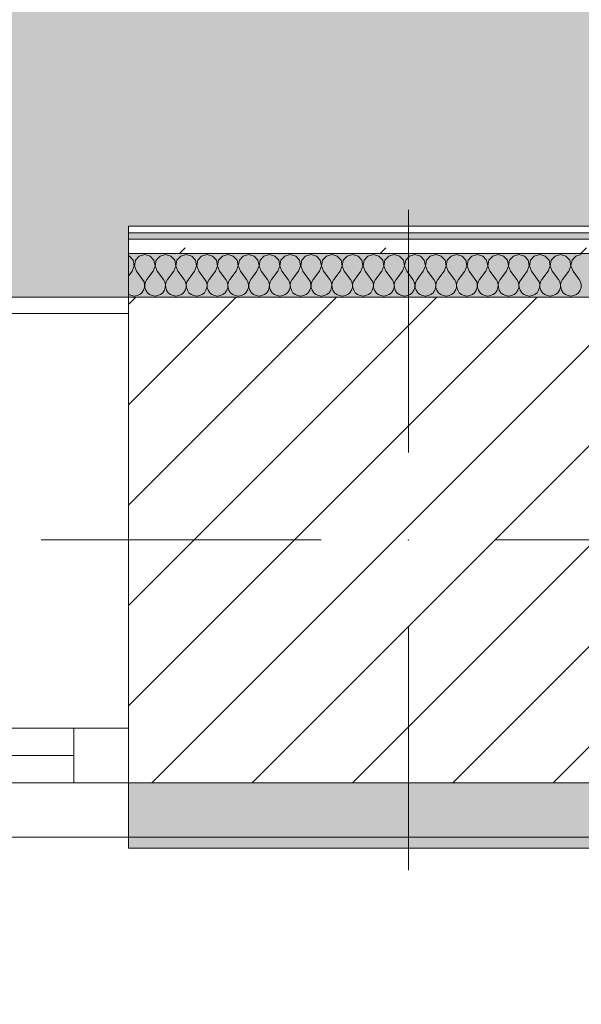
# Model space of a CAD drawing. Header units: millimetres. Extents: x -30280 to 19093, y -19247 to 4746.
# Tile 56 of 198: x -19134 to -18619, y -1842 to -940. Entities that reach past the tile are written whole.
import ezdxf

# ---------------------------------------------------------------- set-up
doc = ezdxf.new("R2010")
doc.units = ezdxf.units.MM
doc.header["$MEASUREMENT"] = 0
doc.linetypes.add('Wipeout_Contour', pattern=[1000, 0, -1000])
for name, color, linetype in [('10_ESTR_Pilars', 7, 'Continuous'), ('12_FAÇ_Façana', 7, 'Continuous'), ('Nuevo_08_E_Envans secs', 7, 'Continuous'), ('Nuevo_14_PAV_Soft Light Grey 0554', 7, 'Continuous'), ('Ventanas Archicad', 7, 'Continuous')]:
    doc.layers.add(name, color=color, linetype=linetype)
for name, color, linetype, lineweight in [('10_ESTR_Pilars_Pluma_Nº__20', 1, 'Continuous', 5), ('10_ESTR_Pilars_Pluma_Nº__28', 7, 'Continuous', 20), ('10_ESTR_Pilars_Pluma_Nº__42', 8, 'Continuous', 25), ('12_FAÇ_Façana_Pluma_Nº__1', 7, 'Continuous', 5), ('12_FAÇ_Façana_Pluma_Nº__2', 8, 'Continuous', 5), ('12_FAÇ_Façana_Pluma_Nº__7', 7, 'Continuous', 5), ('Nuevo_08_E_Envans secs_Pluma_Nº__1', 7, 'Continuous', 5), ('Ventanas Archicad_Pluma_Nº__1', 7, 'Continuous', 5), ('Ventanas Archicad_Pluma_Nº__7', 7, 'Continuous', 5)]:
    doc.layers.add(name, color=color, linetype=linetype, lineweight=lineweight)
for name, color, linetype, lineweight, true_color in [('12_FAÇ_Façana_Pluma_Nº__102', 7, 'Continuous', 5, 0xcccccc), ('12_FAÇ_Façana_Pluma_Nº__174', 7, 'Continuous', 13, 0xe4ad2c), ('12_FAÇ_Façana_Pluma_Nº__176', 7, 'Continuous', 15, 0x93a0c6), ('Nuevo_08_E_Envans secs_Pluma_Nº__102', 7, 'Continuous', 5, 0xcccccc), ('Nuevo_08_E_Envans secs_Pluma_Nº__171', 171, 'Continuous', 13, 0xaaaaff), ('Nuevo_08_E_Envans secs_Pluma_Nº__177', 7, 'Continuous', 15, 0xf7e046), ('Nuevo_14_PAV_Soft Light Grey 0554_Pluma_Nº__245', 7, 'Continuous', 13, 0xe8e8e8)]:
    doc.layers.add(name, color=color, linetype=linetype, lineweight=lineweight, true_color=true_color)
pattern_1 = [(45, (0, 0), (-183.8478, 183.8478), [195, -65]), (45, (7e-14, 183.85), (-183.8478, 183.8478), [195, -65])]

# ---------------------------------------------------------------- blocks, each defined once
blk = doc.blocks.new('Forjado_1_1', base_point=(-28067.13, -1194.16))
at = {"layer": 'Nuevo_14_PAV_Soft Light Grey 0554_Pluma_Nº__245', "linetype": 'Continuous', "lineweight": 0, "true_color": 0xe8e8e8}
blk.add_hatch(color=254, dxfattribs=at).paths.add_polyline_path([(-28067.13, -1194.16), (-1631.11, -1193.63), (-1631.11, -6938.97), (-1556.11, -6938.97), (-1556.11, -7503.98), (-1616.26, -7503.98), (-1616.05, -11935.98), (-1564.89, -11935.98), (-1564.89, -12491.98), (-2024.11, -12491.98), (-2024.11, -12338.98), (-6997.39, -12338.98), (-6997.39, -12547.56), (-7503.39, -12547.56), (-7503.39, -12391.98), (-10667.85, -12391.98), (-10669.08, -13665), (-1552.89, -13674.56), (-1558.57, -16962.11), (375.41, -16966.17), (375.89, -16735.98), (1079.4, -16735.98), (1078.81, -17114.59), (2622.83, -17116.98), (2622.91, -17065.79), (5778.89, -17070.66), (5778.89, -16738.98), (6378.89, -16738.98), (6378.89, -12488.98), (5778.89, -12488.98), (5779.74, -11938.87), (5998.89, -11938.86), (5998.89, -7488.98), (5778.89, -7488.98), (5778.89, -6938.98), (5998.89, -6938.98), (5998.89, -1708.98), (5758.89, -1708.98), (5758.89, 1700.85), (-28050.85, 1700.85)])
at = {"layer": 'Nuevo_14_PAV_Soft Light Grey 0554_Pluma_Nº__245', "color": 254, "linetype": 'Continuous', "lineweight": 13, "true_color": 0xe8e8e8, "flags": 128}
blk.add_lwpolyline([(-1631.11, -1193.63), (-28067.13, -1194.16), (-28050.85, 1700.85), (5758.89, 1700.85)], dxfattribs=at)
blk = doc.blocks.new('Muro_13_1', base_point=(-19033.93, -1193.98))
at = {"layer": '12_FAÇ_Façana_Pluma_Nº__102', "linetype": 'Continuous', "lineweight": 0, "true_color": 0xe5e5e5}
for points in [[(-19033.93, -1688.98), (-18136.43, -1688.98), (-18136.43, -1598.98), (-18521.11, -1598.98), (-18521.11, -1638.98), (-19033.93, -1638.98)], [(-19033.93, -1698.98), (-18136.43, -1698.98), (-18136.43, -1688.98), (-19033.93, -1688.98)]]:
    blk.add_hatch(color=254, dxfattribs=at).paths.add_polyline_path(points)
at = {"layer": '12_FAÇ_Façana_Pluma_Nº__174', "linetype": 'Continuous', "lineweight": 13, "true_color": 0xe4ad2c}
h = blk.add_hatch(dxfattribs=at)
h.set_pattern_fill('SATE_Aislamiento_0001', color=42, style=0, pattern_type=2)
h.set_pattern_definition([(45, (0, 0), (-21.213203, 21.213203), []), (135, (0, 0), (21.213203, 21.213203), [])])
h.paths.add_polyline_path([(-18136.43, -1418.98), (-18521.11, -1418.98), (-18521.11, -1598.98), (-18136.43, -1598.98)])
at = {"layer": '12_FAÇ_Façana_Pluma_Nº__176', "linetype": 'Continuous', "lineweight": 0, "true_color": 0x495063}
blk.add_hatch(color=251, dxfattribs=at).paths.add_polyline_path([(-18521.11, -1193.98), (-18521.11, -1203.98), (-18136.43, -1203.98), (-18136.43, -1193.98)])
at = {"layer": '12_FAÇ_Façana_Pluma_Nº__2', "linetype": 'Continuous', "lineweight": 5}
h = blk.add_hatch(dxfattribs=at)
h.set_pattern_fill('Ceramic_0001', color=8, style=0, pattern_type=2)
h.set_pattern_definition([(45, (0, 0), (-21.213203, 21.213203), [])])
h.paths.add_polyline_path([(-18136.43, -1203.98), (-18521.11, -1203.98), (-18521.11, -1418.98), (-18136.43, -1418.98)])
at = {"layer": '12_FAÇ_Façana_Pluma_Nº__7', "color": 7, "linetype": 'Continuous', "lineweight": 5}
for p, q in [((-18136.43, -1203.98), (-18521.11, -1203.98)), ((-18521.11, -1418.98), (-18136.43, -1418.98)), ((-18521.11, -1598.98), (-18136.43, -1598.98)), ((-19033.93, -1688.98), (-18136.43, -1688.98))]:
    blk.add_line(p, q, dxfattribs=at)
at = {"layer": '12_FAÇ_Façana_Pluma_Nº__7', "color": 7, "linetype": 'Continuous', "lineweight": 5, "flags": 128}
for points in [[(-18136.43, -1193.98), (-18521.11, -1193.98)], [(-18136.43, -1423.98), (-18136.43, -1418.98)], [(-18136.43, -1598.98), (-18136.43, -1543.98)], [(-19033.93, -1638.98), (-19033.93, -1698.98)], [(-18136.43, -1698.98), (-18136.43, -1663.98)], [(-19033.93, -1698.98), (-18136.43, -1698.98)]]:
    blk.add_lwpolyline(points, dxfattribs=at)
blk = doc.blocks.new('Ventana Vertical Multi-Faja 27_5')
at = {"layer": 'Ventanas Archicad_Pluma_Nº__1', "color": 7, "linetype": 'Continuous', "lineweight": 5}
for p, q in [((-600, 50), (600, 50)), ((-600, 0), (-550, 0)), ((-550, 0), (-550, -50)), ((-550, 0), (550, 0)), ((-550, -25), (550, -25)), ((-550, -50), (-600, -50)), ((550, -50), (-550, -50)), ((-600, -200), (-600, -175)), ((-600, -430), (600, -430))]:
    blk.add_line(p, q, dxfattribs=at)
at = {"layer": 'Ventanas Archicad_Pluma_Nº__7', "color": 7, "linetype": 'Continuous', "lineweight": 5}
for p, q in [((-600, 50), (-600, 40)), ((-600, 40), (-600, 0)), ((-600, 40), (-600, 0)), ((-600, 0), (-600, -50)), ((-600, 0), (-600, -50)), ((-600, 0), (-600, -50)), ((-600, 0), (-600, -50)), ((-600, -50), (-600, -80)), ((-600, -50), (-600, -80)), ((-600, -80), (-600, -175)), ((-600, -80), (-600, -175)), ((-600, -200), (-600, -420)), ((-600, -420), (-600, -430))]:
    blk.add_line(p, q, dxfattribs=at)
blk = doc.blocks.new('Muro_16_1', base_point=(-20233.93, -1208.98))
at = {"layer": '12_FAÇ_Façana', "linetype": 'Continuous', "lineweight": 0, "true_color": 0x000000}
h = blk.add_hatch(dxfattribs=at)
h.set_pattern_fill('Yeso_0001', color=18, style=0, pattern_type=2)
h.set_pattern_definition([(0, (0, 0), (0, 75), [0, -75])])
h.paths.add_polyline_path([(-19033.93, -1438.98), (-19033.93, -1463.98), (-18913.93, -1463.98), (-18913.93, -1438.98)])
at = {"layer": '12_FAÇ_Façana_Pluma_Nº__102', "linetype": 'Continuous', "lineweight": 0, "true_color": 0xe5e5e5}
blk.add_hatch(color=254, dxfattribs=at).paths.add_polyline_path([(-18913.93, -1558.98), (-18913.93, -1463.98), (-19033.93, -1463.98), (-19033.93, -1678.98)])
at = {"layer": '12_FAÇ_Façana_Pluma_Nº__1', "color": 7, "linetype": 'Continuous', "lineweight": 5}
for p, q in [((-19033.93, -1438.98), (-19033.93, -1463.98)), ((-18913.93, -1438.98), (-19033.93, -1438.98)), ((-18913.93, -1463.98), (-18913.93, -1438.98)), ((-19033.93, -1463.98), (-18913.93, -1463.98))]:
    blk.add_line(p, q, dxfattribs=at)
at = {"layer": '12_FAÇ_Façana_Pluma_Nº__7', "color": 7, "linetype": 'Continuous', "lineweight": 5}
for p, q in [((-19033.93, -1218.98), (-19033.93, -1208.98)), ((-19033.93, -1438.98), (-19033.93, -1218.98)), ((-19033.93, -1558.98), (-19033.93, -1463.98)), ((-19033.93, -1558.98), (-19033.93, -1463.98)), ((-18913.93, -1558.98), (-18913.93, -1463.98)), ((-19033.93, -1588.98), (-19033.93, -1558.98)), ((-19033.93, -1588.98), (-19033.93, -1558.98)), ((-19033.93, -1638.98), (-19033.93, -1588.98)), ((-19033.93, -1638.98), (-19033.93, -1588.98)), ((-19033.93, -1678.98), (-19033.93, -1638.98)), ((-19033.93, -1678.98), (-19033.93, -1638.98)), ((-19033.93, -1688.98), (-19033.93, -1678.98))]:
    blk.add_line(p, q, dxfattribs=at)
at = {"layer": 'Ventanas Archicad', "color": 253, "linetype": 'Continuous', "lineweight": 5, "true_color": 0xa4a4a6, "zscale": 1000, "rotation": 180}
blk.add_blockref('Ventana Vertical Multi-Faja 27_5', (-19633.93, -1638.98), dxfattribs=at)
blk = doc.blocks.new('*X446')
at = {"layer": 'Nuevo_08_E_Envans secs_Pluma_Nº__102', "color": 254, "linetype": 'Continuous', "lineweight": 5, "true_color": 0xcccccc}
for p, q in [((-19033.09, -1156.35), (-19033.93, -1156.11)), ((-19029.58, -1160.19), (-19033.09, -1156.35)), ((-19028.61, -1165.31), (-19029.58, -1160.19)), ((-19027.57, -1160.19), (-19028.53, -1165.31)), ((-19024.05, -1156.35), (-19027.57, -1160.19)), ((-19019.05, -1154.93), (-19024.05, -1156.35)), ((-19014.04, -1156.35), (-19019.05, -1154.93)), ((-19010.53, -1160.19), (-19014.04, -1156.35)), ((-19009.56, -1165.31), (-19010.53, -1160.19)), ((-19008.52, -1160.19), (-19009.49, -1165.31)), ((-19005.01, -1156.35), (-19008.52, -1160.19)), ((-19000, -1154.93), (-19005.01, -1156.35)), ((-18994.99, -1156.35), (-19000, -1154.93)), ((-18991.48, -1160.19), (-18994.99, -1156.35)), ((-18990.51, -1165.31), (-18991.48, -1160.19)), ((-18989.47, -1160.19), (-18990.44, -1165.31)), ((-18985.96, -1156.35), (-18989.47, -1160.19)), ((-18980.95, -1154.93), (-18985.96, -1156.35)), ((-18975.95, -1156.35), (-18980.95, -1154.93)), ((-18972.43, -1160.19), (-18975.95, -1156.35)), ((-18971.47, -1165.31), (-18972.43, -1160.19)), ((-18970.42, -1160.19), (-18971.39, -1165.31)), ((-18966.91, -1156.35), (-18970.42, -1160.19)), ((-18961.9, -1154.93), (-18966.91, -1156.35)), ((-18956.9, -1156.35), (-18961.9, -1154.93)), ((-18953.39, -1160.19), (-18956.9, -1156.35)), ((-18952.42, -1165.31), (-18953.39, -1160.19)), ((-18951.38, -1160.19), (-18952.34, -1165.31)), ((-18947.86, -1156.35), (-18951.38, -1160.19)), ((-18942.86, -1154.93), (-18947.86, -1156.35)), ((-18937.85, -1156.35), (-18942.86, -1154.93)), ((-18934.34, -1160.19), (-18937.85, -1156.35)), ((-18933.37, -1165.31), (-18934.34, -1160.19)), ((-18932.33, -1160.19), (-18933.29, -1165.31)), ((-18928.82, -1156.35), (-18932.33, -1160.19)), ((-18923.81, -1154.93), (-18928.82, -1156.35)), ((-18918.8, -1156.35), (-18923.81, -1154.93)), ((-18915.29, -1160.19), (-18918.8, -1156.35)), ((-18914.32, -1165.31), (-18915.29, -1160.19)), ((-18913.28, -1160.19), (-18914.25, -1165.31)), ((-18909.77, -1156.35), (-18913.28, -1160.19)), ((-18904.76, -1154.93), (-18909.77, -1156.35)), ((-18899.75, -1156.35), (-18904.76, -1154.93)), ((-18896.24, -1160.19), (-18899.75, -1156.35)), ((-18895.28, -1165.31), (-18896.24, -1160.19)), ((-18894.23, -1160.19), (-18895.2, -1165.31)), ((-18890.72, -1156.35), (-18894.23, -1160.19)), ((-18885.71, -1154.93), (-18890.72, -1156.35)), ((-18880.71, -1156.35), (-18885.71, -1154.93)), ((-18877.2, -1160.19), (-18880.71, -1156.35)), ((-18876.23, -1165.31), (-18877.2, -1160.19)), ((-18875.19, -1160.19), (-18876.15, -1165.31)), ((-18871.67, -1156.35), (-18875.19, -1160.19)), ((-18866.67, -1154.93), (-18871.67, -1156.35)), ((-18861.66, -1156.35), (-18866.67, -1154.93)), ((-18858.15, -1160.19), (-18861.66, -1156.35)), ((-18857.18, -1165.31), (-18858.15, -1160.19)), ((-18856.14, -1160.19), (-18857.1, -1165.31)), ((-18852.63, -1156.35), (-18856.14, -1160.19)), ((-18847.62, -1154.93), (-18852.63, -1156.35)), ((-18842.61, -1156.35), (-18847.62, -1154.93)), ((-18839.1, -1160.19), (-18842.61, -1156.35)), ((-18838.13, -1165.31), (-18839.1, -1160.19)), ((-18837.09, -1160.19), (-18838.06, -1165.31)), ((-18833.58, -1156.35), (-18837.09, -1160.19)), ((-18828.57, -1154.93), (-18833.58, -1156.35)), ((-18823.56, -1156.35), (-18828.57, -1154.93)), ((-18820.05, -1160.19), (-18823.56, -1156.35)), ((-18819.09, -1165.31), (-18820.05, -1160.19)), ((-18818.04, -1160.19), (-18819.01, -1165.31)), ((-18814.53, -1156.35), (-18818.04, -1160.19)), ((-18809.52, -1154.93), (-18814.53, -1156.35)), ((-18804.52, -1156.35), (-18809.52, -1154.93)), ((-18801.01, -1160.19), (-18804.52, -1156.35)), ((-18800.04, -1165.31), (-18801.01, -1160.19)), ((-18798.99, -1160.19), (-18799.96, -1165.31)), ((-18795.48, -1156.35), (-18798.99, -1160.19)), ((-18790.48, -1154.93), (-18795.48, -1156.35)), ((-18785.47, -1156.35), (-18790.48, -1154.93)), ((-18781.96, -1160.19), (-18785.47, -1156.35)), ((-18780.99, -1165.31), (-18781.96, -1160.19)), ((-18779.95, -1160.19), (-18780.91, -1165.31)), ((-18776.44, -1156.35), (-18779.95, -1160.19)), ((-18771.43, -1154.93), (-18776.44, -1156.35)), ((-18766.42, -1156.35), (-18771.43, -1154.93)), ((-18762.91, -1160.19), (-18766.42, -1156.35)), ((-18761.94, -1165.31), (-18762.91, -1160.19)), ((-18760.9, -1160.19), (-18761.87, -1165.31)), ((-18757.39, -1156.35), (-18760.9, -1160.19)), ((-18752.38, -1154.93), (-18757.39, -1156.35)), ((-18747.37, -1156.35), (-18752.38, -1154.93)), ((-18743.86, -1160.19), (-18747.37, -1156.35)), ((-18742.9, -1165.31), (-18743.86, -1160.19)), ((-18741.85, -1160.19), (-18742.82, -1165.31)), ((-18738.34, -1156.35), (-18741.85, -1160.19)), ((-18733.33, -1154.93), (-18738.34, -1156.35)), ((-18728.33, -1156.35), (-18733.33, -1154.93)), ((-18724.81, -1160.19), (-18728.33, -1156.35)), ((-18723.85, -1165.31), (-18724.81, -1160.19)), ((-18722.8, -1160.19), (-18723.77, -1165.31)), ((-18719.29, -1156.35), (-18722.8, -1160.19)), ((-18714.29, -1154.93), (-18719.29, -1156.35)), ((-18709.28, -1156.35), (-18714.29, -1154.93)), ((-18705.77, -1160.19), (-18709.28, -1156.35)), ((-18704.8, -1165.31), (-18705.77, -1160.19)), ((-18703.76, -1160.19), (-18704.72, -1165.31)), ((-18700.25, -1156.35), (-18703.76, -1160.19)), ((-18695.24, -1154.93), (-18700.25, -1156.35)), ((-18690.23, -1156.35), (-18695.24, -1154.93)), ((-18686.72, -1160.19), (-18690.23, -1156.35)), ((-18685.75, -1165.31), (-18686.72, -1160.19)), ((-18684.71, -1160.19), (-18685.68, -1165.31)), ((-18681.2, -1156.35), (-18684.71, -1160.19)), ((-18676.19, -1154.93), (-18681.2, -1156.35)), ((-18671.18, -1156.35), (-18676.19, -1154.93)), ((-18667.67, -1160.19), (-18671.18, -1156.35)), ((-18666.71, -1165.31), (-18667.67, -1160.19)), ((-18665.66, -1160.19), (-18666.63, -1165.31)), ((-18662.15, -1156.35), (-18665.66, -1160.19)), ((-18657.14, -1154.93), (-18662.15, -1156.35)), ((-18652.14, -1156.35), (-18657.14, -1154.93)), ((-18648.62, -1160.19), (-18652.14, -1156.35)), ((-18647.66, -1165.31), (-18648.62, -1160.19)), ((-18646.61, -1160.19), (-18647.58, -1165.31)), ((-18643.1, -1156.35), (-18646.61, -1160.19)), ((-18638.1, -1154.93), (-18643.1, -1156.35)), ((-18633.09, -1156.35), (-18638.1, -1154.93)), ((-18629.58, -1160.19), (-18633.09, -1156.35)), ((-18628.61, -1165.31), (-18629.58, -1160.19)), ((-18627.57, -1160.19), (-18628.53, -1165.31)), ((-18624.05, -1156.35), (-18627.57, -1160.19)), ((-18619.05, -1154.93), (-18624.05, -1156.35)), ((-19030.48, -1170.17), (-19033.93, -1174.77)), ((-19030.48, -1170.17), (-19028.61, -1165.31)), ((-19028.53, -1165.31), (-19026.67, -1170.17)), ((-19026.67, -1170.17), (-19020.95, -1177.79)), ((-19011.43, -1170.17), (-19017.14, -1177.79)), ((-19011.43, -1170.17), (-19009.56, -1165.31)), ((-19009.49, -1165.31), (-19007.62, -1170.17)), ((-19007.62, -1170.17), (-19001.9, -1177.79)), ((-18992.38, -1170.17), (-18998.1, -1177.79)), ((-18992.38, -1170.17), (-18990.51, -1165.31)), ((-18990.44, -1165.31), (-18988.57, -1170.17)), ((-18988.57, -1170.17), (-18982.86, -1177.79)), ((-18973.33, -1170.17), (-18979.05, -1177.79)), ((-18973.33, -1170.17), (-18971.47, -1165.31)), ((-18971.39, -1165.31), (-18969.52, -1170.17)), ((-18969.52, -1170.17), (-18963.81, -1177.79)), ((-18954.29, -1170.17), (-18960, -1177.79)), ((-18954.29, -1170.17), (-18952.42, -1165.31)), ((-18952.34, -1165.31), (-18950.48, -1170.17)), ((-18950.48, -1170.17), (-18944.76, -1177.79)), ((-18935.24, -1170.17), (-18940.95, -1177.79)), ((-18935.24, -1170.17), (-18933.37, -1165.31)), ((-18933.29, -1165.31), (-18931.43, -1170.17)), ((-18931.43, -1170.17), (-18925.71, -1177.79)), ((-18916.19, -1170.17), (-18921.9, -1177.79)), ((-18916.19, -1170.17), (-18914.32, -1165.31)), ((-18914.25, -1165.31), (-18912.38, -1170.17)), ((-18912.38, -1170.17), (-18906.67, -1177.79)), ((-18897.14, -1170.17), (-18902.86, -1177.79)), ((-18897.14, -1170.17), (-18895.28, -1165.31)), ((-18895.2, -1165.31), (-18893.33, -1170.17)), ((-18893.33, -1170.17), (-18887.62, -1177.79)), ((-18878.1, -1170.17), (-18883.81, -1177.79)), ((-18878.1, -1170.17), (-18876.23, -1165.31)), ((-18876.15, -1165.31), (-18874.29, -1170.17)), ((-18874.29, -1170.17), (-18868.57, -1177.79)), ((-18859.05, -1170.17), (-18864.76, -1177.79)), ((-18859.05, -1170.17), (-18857.18, -1165.31)), ((-18857.1, -1165.31), (-18855.24, -1170.17)), ((-18855.24, -1170.17), (-18849.52, -1177.79)), ((-18840, -1170.17), (-18845.71, -1177.79)), ((-18840, -1170.17), (-18838.13, -1165.31)), ((-18838.06, -1165.31), (-18836.19, -1170.17)), ((-18836.19, -1170.17), (-18830.48, -1177.79)), ((-18820.95, -1170.17), (-18826.67, -1177.79)), ((-18820.95, -1170.17), (-18819.09, -1165.31)), ((-18819.01, -1165.31), (-18817.14, -1170.17)), ((-18817.14, -1170.17), (-18811.43, -1177.79)), ((-18801.9, -1170.17), (-18807.62, -1177.79)), ((-18801.9, -1170.17), (-18800.04, -1165.31)), ((-18799.96, -1165.31), (-18798.1, -1170.17)), ((-18798.1, -1170.17), (-18792.38, -1177.79)), ((-18782.86, -1170.17), (-18788.57, -1177.79)), ((-18782.86, -1170.17), (-18780.99, -1165.31)), ((-18780.91, -1165.31), (-18779.05, -1170.17)), ((-18779.05, -1170.17), (-18773.33, -1177.79)), ((-18763.81, -1170.17), (-18769.52, -1177.79)), ((-18763.81, -1170.17), (-18761.94, -1165.31)), ((-18761.87, -1165.31), (-18760, -1170.17)), ((-18760, -1170.17), (-18754.29, -1177.79)), ((-18744.76, -1170.17), (-18750.48, -1177.79)), ((-18744.76, -1170.17), (-18742.9, -1165.31)), ((-18742.82, -1165.31), (-18740.95, -1170.17)), ((-18740.95, -1170.17), (-18735.24, -1177.79)), ((-18725.71, -1170.17), (-18731.43, -1177.79)), ((-18725.71, -1170.17), (-18723.85, -1165.31)), ((-18723.77, -1165.31), (-18721.9, -1170.17)), ((-18721.9, -1170.17), (-18716.19, -1177.79)), ((-18706.67, -1170.17), (-18712.38, -1177.79)), ((-18706.67, -1170.17), (-18704.8, -1165.31)), ((-18704.72, -1165.31), (-18702.86, -1170.17)), ((-18702.86, -1170.17), (-18697.14, -1177.79)), ((-18687.62, -1170.17), (-18693.33, -1177.79)), ((-18687.62, -1170.17), (-18685.75, -1165.31)), ((-18685.68, -1165.31), (-18683.81, -1170.17)), ((-18683.81, -1170.17), (-18678.1, -1177.79)), ((-18668.57, -1170.17), (-18674.29, -1177.79)), ((-18668.57, -1170.17), (-18666.71, -1165.31)), ((-18666.63, -1165.31), (-18664.76, -1170.17)), ((-18664.76, -1170.17), (-18659.05, -1177.79)), ((-18649.52, -1170.17), (-18655.24, -1177.79)), ((-18649.52, -1170.17), (-18647.66, -1165.31)), ((-18647.58, -1165.31), (-18645.71, -1170.17)), ((-18645.71, -1170.17), (-18640, -1177.79)), ((-18630.48, -1170.17), (-18636.19, -1177.79)), ((-18630.48, -1170.17), (-18628.61, -1165.31)), ((-18628.53, -1165.31), (-18626.67, -1170.17)), ((-18626.67, -1170.17), (-18620.95, -1177.79)), ((-19019.68, -1180.08), (-19020.95, -1177.79)), ((-19019.09, -1182.64), (-19019.68, -1180.08)), ((-19018.41, -1180.08), (-19019.01, -1182.64)), ((-19017.14, -1177.79), (-19018.41, -1180.08)), ((-19000.63, -1180.08), (-19001.9, -1177.79)), ((-19000.04, -1182.64), (-19000.63, -1180.08)), ((-18999.37, -1180.08), (-18999.96, -1182.64)), ((-18998.1, -1177.79), (-18999.37, -1180.08)), ((-18981.59, -1180.08), (-18982.86, -1177.79)), ((-18980.99, -1182.64), (-18981.59, -1180.08)), ((-18980.32, -1180.08), (-18980.91, -1182.64)), ((-18979.05, -1177.79), (-18980.32, -1180.08)), ((-18962.54, -1180.08), (-18963.81, -1177.79)), ((-18961.94, -1182.64), (-18962.54, -1180.08)), ((-18961.27, -1180.08), (-18961.87, -1182.64)), ((-18960, -1177.79), (-18961.27, -1180.08)), ((-18943.49, -1180.08), (-18944.76, -1177.79)), ((-18942.9, -1182.64), (-18943.49, -1180.08)), ((-18942.22, -1180.08), (-18942.82, -1182.64)), ((-18940.95, -1177.79), (-18942.22, -1180.08)), ((-18924.44, -1180.08), (-18925.71, -1177.79)), ((-18923.85, -1182.64), (-18924.44, -1180.08)), ((-18923.18, -1180.08), (-18923.77, -1182.64)), ((-18921.9, -1177.79), (-18923.18, -1180.08)), ((-18905.4, -1180.08), (-18906.67, -1177.79)), ((-18904.8, -1182.64), (-18905.4, -1180.08)), ((-18904.13, -1180.08), (-18904.72, -1182.64)), ((-18902.86, -1177.79), (-18904.13, -1180.08)), ((-18886.35, -1180.08), (-18887.62, -1177.79)), ((-18885.75, -1182.64), (-18886.35, -1180.08)), ((-18885.08, -1180.08), (-18885.68, -1182.64)), ((-18883.81, -1177.79), (-18885.08, -1180.08)), ((-18867.3, -1180.08), (-18868.57, -1177.79)), ((-18866.71, -1182.64), (-18867.3, -1180.08)), ((-18866.03, -1180.08), (-18866.63, -1182.64)), ((-18864.76, -1177.79), (-18866.03, -1180.08)), ((-18848.25, -1180.08), (-18849.52, -1177.79)), ((-18847.66, -1182.64), (-18848.25, -1180.08)), ((-18846.99, -1180.08), (-18847.58, -1182.64)), ((-18845.71, -1177.79), (-18846.99, -1180.08)), ((-18829.2, -1180.08), (-18830.48, -1177.79)), ((-18828.61, -1182.64), (-18829.2, -1180.08)), ((-18827.94, -1180.08), (-18828.53, -1182.64)), ((-18826.67, -1177.79), (-18827.94, -1180.08)), ((-18810.16, -1180.08), (-18811.43, -1177.79)), ((-18809.56, -1182.64), (-18810.16, -1180.08)), ((-18808.89, -1180.08), (-18809.49, -1182.64)), ((-18807.62, -1177.79), (-18808.89, -1180.08)), ((-18791.11, -1180.08), (-18792.38, -1177.79)), ((-18790.51, -1182.64), (-18791.11, -1180.08)), ((-18789.84, -1180.08), (-18790.44, -1182.64)), ((-18788.57, -1177.79), (-18789.84, -1180.08)), ((-18772.06, -1180.08), (-18773.33, -1177.79)), ((-18771.47, -1182.64), (-18772.06, -1180.08)), ((-18770.8, -1180.08), (-18771.39, -1182.64)), ((-18769.52, -1177.79), (-18770.8, -1180.08)), ((-18753.01, -1180.08), (-18754.29, -1177.79)), ((-18752.42, -1182.64), (-18753.01, -1180.08)), ((-18751.75, -1180.08), (-18752.34, -1182.64)), ((-18750.48, -1177.79), (-18751.75, -1180.08)), ((-18733.97, -1180.08), (-18735.24, -1177.79)), ((-18733.37, -1182.64), (-18733.97, -1180.08)), ((-18732.7, -1180.08), (-18733.29, -1182.64)), ((-18731.43, -1177.79), (-18732.7, -1180.08)), ((-18714.92, -1180.08), (-18716.19, -1177.79)), ((-18714.32, -1182.64), (-18714.92, -1180.08)), ((-18713.65, -1180.08), (-18714.25, -1182.64)), ((-18712.38, -1177.79), (-18713.65, -1180.08)), ((-18695.87, -1180.08), (-18697.14, -1177.79)), ((-18695.28, -1182.64), (-18695.87, -1180.08)), ((-18694.6, -1180.08), (-18695.2, -1182.64)), ((-18693.33, -1177.79), (-18694.6, -1180.08)), ((-18676.82, -1180.08), (-18678.1, -1177.79)), ((-18676.23, -1182.64), (-18676.82, -1180.08)), ((-18675.56, -1180.08), (-18676.15, -1182.64)), ((-18674.29, -1177.79), (-18675.56, -1180.08)), ((-18657.78, -1180.08), (-18659.05, -1177.79)), ((-18657.18, -1182.64), (-18657.78, -1180.08)), ((-18656.51, -1180.08), (-18657.1, -1182.64)), ((-18655.24, -1177.79), (-18656.51, -1180.08)), ((-18638.73, -1180.08), (-18640, -1177.79)), ((-18638.13, -1182.64), (-18638.73, -1180.08)), ((-18637.46, -1180.08), (-18638.06, -1182.64)), ((-18636.19, -1177.79), (-18637.46, -1180.08)), ((-18619.68, -1180.08), (-18620.95, -1177.79)), ((-18619.09, -1182.64), (-18619.68, -1180.08)), ((-19023.56, -1191.6), (-19021.54, -1189.92)), ((-19021.54, -1189.92), (-19020.05, -1187.76)), ((-19020.05, -1187.76), (-19019.21, -1185.27)), ((-19019.21, -1185.27), (-19019.09, -1182.64)), ((-19019.01, -1182.64), (-19018.88, -1185.27)), ((-19018.88, -1185.27), (-19018.04, -1187.76)), ((-19018.04, -1187.76), (-19016.55, -1189.92)), ((-19016.55, -1189.92), (-19014.53, -1191.6)), ((-19004.52, -1191.6), (-19002.49, -1189.92)), ((-19002.49, -1189.92), (-19001.01, -1187.76)), ((-19001.01, -1187.76), (-19000.17, -1185.27)), ((-19000.17, -1185.27), (-19000.04, -1182.64)), ((-18999.96, -1182.64), (-18999.83, -1185.27)), ((-18999.83, -1185.27), (-18998.99, -1187.76)), ((-18998.99, -1187.76), (-18997.51, -1189.92)), ((-18997.51, -1189.92), (-18995.48, -1191.6)), ((-18985.47, -1191.6), (-18983.45, -1189.92)), ((-18983.45, -1189.92), (-18981.96, -1187.76)), ((-18981.96, -1187.76), (-18981.12, -1185.27)), ((-18981.12, -1185.27), (-18980.99, -1182.64)), ((-18980.91, -1182.64), (-18980.79, -1185.27)), ((-18980.79, -1185.27), (-18979.95, -1187.76)), ((-18979.95, -1187.76), (-18978.46, -1189.92)), ((-18978.46, -1189.92), (-18976.44, -1191.6)), ((-18966.42, -1191.6), (-18964.4, -1189.92)), ((-18964.4, -1189.92), (-18962.91, -1187.76)), ((-18962.91, -1187.76), (-18962.07, -1185.27)), ((-18962.07, -1185.27), (-18961.94, -1182.64)), ((-18961.87, -1182.64), (-18961.74, -1185.27)), ((-18961.74, -1185.27), (-18960.9, -1187.76)), ((-18960.9, -1187.76), (-18959.41, -1189.92)), ((-18959.41, -1189.92), (-18957.39, -1191.6)), ((-18947.37, -1191.6), (-18945.35, -1189.92)), ((-18945.35, -1189.92), (-18943.86, -1187.76)), ((-18943.86, -1187.76), (-18943.02, -1185.27)), ((-18943.02, -1185.27), (-18942.9, -1182.64)), ((-18942.82, -1182.64), (-18942.69, -1185.27)), ((-18942.69, -1185.27), (-18941.85, -1187.76)), ((-18941.85, -1187.76), (-18940.36, -1189.92)), ((-18940.36, -1189.92), (-18938.34, -1191.6)), ((-18928.33, -1191.6), (-18926.3, -1189.92)), ((-18926.3, -1189.92), (-18924.81, -1187.76)), ((-18924.81, -1187.76), (-18923.98, -1185.27)), ((-18923.98, -1185.27), (-18923.85, -1182.64)), ((-18923.77, -1182.64), (-18923.64, -1185.27)), ((-18923.64, -1185.27), (-18922.8, -1187.76)), ((-18922.8, -1187.76), (-18921.32, -1189.92)), ((-18921.32, -1189.92), (-18919.29, -1191.6)), ((-18909.28, -1191.6), (-18907.26, -1189.92)), ((-18907.26, -1189.92), (-18905.77, -1187.76)), ((-18905.77, -1187.76), (-18904.93, -1185.27)), ((-18904.93, -1185.27), (-18904.8, -1182.64)), ((-18904.72, -1182.64), (-18904.6, -1185.27)), ((-18904.6, -1185.27), (-18903.76, -1187.76)), ((-18903.76, -1187.76), (-18902.27, -1189.92)), ((-18902.27, -1189.92), (-18900.25, -1191.6)), ((-18890.23, -1191.6), (-18888.21, -1189.92)), ((-18888.21, -1189.92), (-18886.72, -1187.76)), ((-18886.72, -1187.76), (-18885.88, -1185.27)), ((-18885.88, -1185.27), (-18885.75, -1182.64)), ((-18885.68, -1182.64), (-18885.55, -1185.27)), ((-18885.55, -1185.27), (-18884.71, -1187.76)), ((-18884.71, -1187.76), (-18883.22, -1189.92)), ((-18883.22, -1189.92), (-18881.2, -1191.6)), ((-18871.18, -1191.6), (-18869.16, -1189.92)), ((-18869.16, -1189.92), (-18867.67, -1187.76)), ((-18867.67, -1187.76), (-18866.83, -1185.27)), ((-18866.83, -1185.27), (-18866.71, -1182.64)), ((-18866.63, -1182.64), (-18866.5, -1185.27)), ((-18866.5, -1185.27), (-18865.66, -1187.76)), ((-18865.66, -1187.76), (-18864.17, -1189.92)), ((-18864.17, -1189.92), (-18862.15, -1191.6)), ((-18852.14, -1191.6), (-18850.11, -1189.92)), ((-18850.11, -1189.92), (-18848.62, -1187.76)), ((-18848.62, -1187.76), (-18847.78, -1185.27)), ((-18847.78, -1185.27), (-18847.66, -1182.64)), ((-18847.58, -1182.64), (-18847.45, -1185.27)), ((-18847.45, -1185.27), (-18846.61, -1187.76)), ((-18846.61, -1187.76), (-18845.13, -1189.92)), ((-18845.13, -1189.92), (-18843.1, -1191.6)), ((-18833.09, -1191.6), (-18831.06, -1189.92)), ((-18831.06, -1189.92), (-18829.58, -1187.76)), ((-18829.58, -1187.76), (-18828.74, -1185.27)), ((-18828.74, -1185.27), (-18828.61, -1182.64)), ((-18828.53, -1182.64), (-18828.41, -1185.27)), ((-18828.41, -1185.27), (-18827.57, -1187.76)), ((-18827.57, -1187.76), (-18826.08, -1189.92)), ((-18826.08, -1189.92), (-18824.05, -1191.6)), ((-18814.04, -1191.6), (-18812.02, -1189.92)), ((-18812.02, -1189.92), (-18810.53, -1187.76)), ((-18810.53, -1187.76), (-18809.69, -1185.27)), ((-18809.69, -1185.27), (-18809.56, -1182.64)), ((-18809.49, -1182.64), (-18809.36, -1185.27)), ((-18809.36, -1185.27), (-18808.52, -1187.76)), ((-18808.52, -1187.76), (-18807.03, -1189.92)), ((-18807.03, -1189.92), (-18805.01, -1191.6)), ((-18794.99, -1191.6), (-18792.97, -1189.92)), ((-18792.97, -1189.92), (-18791.48, -1187.76)), ((-18791.48, -1187.76), (-18790.64, -1185.27)), ((-18790.64, -1185.27), (-18790.51, -1182.64)), ((-18790.44, -1182.64), (-18790.31, -1185.27)), ((-18790.31, -1185.27), (-18789.47, -1187.76)), ((-18789.47, -1187.76), (-18787.98, -1189.92)), ((-18787.98, -1189.92), (-18785.96, -1191.6)), ((-18775.95, -1191.6), (-18773.92, -1189.92)), ((-18773.92, -1189.92), (-18772.43, -1187.76)), ((-18772.43, -1187.76), (-18771.59, -1185.27)), ((-18771.59, -1185.27), (-18771.47, -1182.64)), ((-18771.39, -1182.64), (-18771.26, -1185.27)), ((-18771.26, -1185.27), (-18770.42, -1187.76)), ((-18770.42, -1187.76), (-18768.94, -1189.92)), ((-18768.94, -1189.92), (-18766.91, -1191.6)), ((-18756.9, -1191.6), (-18754.87, -1189.92)), ((-18754.87, -1189.92), (-18753.39, -1187.76)), ((-18753.39, -1187.76), (-18752.55, -1185.27)), ((-18752.55, -1185.27), (-18752.42, -1182.64)), ((-18752.34, -1182.64), (-18752.22, -1185.27)), ((-18752.22, -1185.27), (-18751.38, -1187.76)), ((-18751.38, -1187.76), (-18749.89, -1189.92)), ((-18749.89, -1189.92), (-18747.86, -1191.6)), ((-18737.85, -1191.6), (-18735.83, -1189.92)), ((-18735.83, -1189.92), (-18734.34, -1187.76)), ((-18734.34, -1187.76), (-18733.5, -1185.27)), ((-18733.5, -1185.27), (-18733.37, -1182.64)), ((-18733.29, -1182.64), (-18733.17, -1185.27)), ((-18733.17, -1185.27), (-18732.33, -1187.76)), ((-18732.33, -1187.76), (-18730.84, -1189.92)), ((-18730.84, -1189.92), (-18728.82, -1191.6)), ((-18718.8, -1191.6), (-18716.78, -1189.92)), ((-18716.78, -1189.92), (-18715.29, -1187.76)), ((-18715.29, -1187.76), (-18714.45, -1185.27)), ((-18714.45, -1185.27), (-18714.32, -1182.64)), ((-18714.25, -1182.64), (-18714.12, -1185.27)), ((-18714.12, -1185.27), (-18713.28, -1187.76)), ((-18713.28, -1187.76), (-18711.79, -1189.92)), ((-18711.79, -1189.92), (-18709.77, -1191.6)), ((-18699.75, -1191.6), (-18697.73, -1189.92)), ((-18697.73, -1189.92), (-18696.24, -1187.76)), ((-18696.24, -1187.76), (-18695.4, -1185.27)), ((-18695.4, -1185.27), (-18695.28, -1182.64)), ((-18695.2, -1182.64), (-18695.07, -1185.27)), ((-18695.07, -1185.27), (-18694.23, -1187.76)), ((-18694.23, -1187.76), (-18692.74, -1189.92)), ((-18692.74, -1189.92), (-18690.72, -1191.6)), ((-18680.71, -1191.6), (-18678.68, -1189.92)), ((-18678.68, -1189.92), (-18677.2, -1187.76)), ((-18677.2, -1187.76), (-18676.36, -1185.27)), ((-18676.36, -1185.27), (-18676.23, -1182.64)), ((-18676.15, -1182.64), (-18676.02, -1185.27)), ((-18676.02, -1185.27), (-18675.19, -1187.76)), ((-18675.19, -1187.76), (-18673.7, -1189.92)), ((-18673.7, -1189.92), (-18671.67, -1191.6)), ((-18661.66, -1191.6), (-18659.64, -1189.92)), ((-18659.64, -1189.92), (-18658.15, -1187.76)), ((-18658.15, -1187.76), (-18657.31, -1185.27)), ((-18657.31, -1185.27), (-18657.18, -1182.64)), ((-18657.1, -1182.64), (-18656.98, -1185.27)), ((-18656.98, -1185.27), (-18656.14, -1187.76)), ((-18656.14, -1187.76), (-18654.65, -1189.92)), ((-18654.65, -1189.92), (-18652.63, -1191.6)), ((-18642.61, -1191.6), (-18640.59, -1189.92)), ((-18640.59, -1189.92), (-18639.1, -1187.76)), ((-18639.1, -1187.76), (-18638.26, -1185.27)), ((-18638.26, -1185.27), (-18638.13, -1182.64)), ((-18638.06, -1182.64), (-18637.93, -1185.27)), ((-18637.93, -1185.27), (-18637.09, -1187.76)), ((-18637.09, -1187.76), (-18635.6, -1189.92)), ((-18635.6, -1189.92), (-18633.58, -1191.6)), ((-18623.56, -1191.6), (-18621.54, -1189.92)), ((-18621.54, -1189.92), (-18620.05, -1187.76)), ((-18620.05, -1187.76), (-18619.21, -1185.27)), ((-18619.21, -1185.27), (-18619.09, -1182.64)), ((-19033.93, -1191.31), (-19033.58, -1191.6)), ((-19033.58, -1191.6), (-19031.17, -1192.66)), ((-19031.17, -1192.66), (-19028.57, -1193.02)), ((-19028.57, -1193.02), (-19025.97, -1192.66)), ((-19025.97, -1192.66), (-19023.56, -1191.6)), ((-19014.53, -1191.6), (-19012.13, -1192.66)), ((-19012.13, -1192.66), (-19009.52, -1193.02)), ((-19009.52, -1193.02), (-19006.92, -1192.66)), ((-19006.92, -1192.66), (-19004.52, -1191.6)), ((-18995.48, -1191.6), (-18993.08, -1192.66)), ((-18993.08, -1192.66), (-18990.48, -1193.02)), ((-18990.48, -1193.02), (-18987.87, -1192.66)), ((-18987.87, -1192.66), (-18985.47, -1191.6)), ((-18976.44, -1191.6), (-18974.03, -1192.66)), ((-18974.03, -1192.66), (-18971.43, -1193.02)), ((-18971.43, -1193.02), (-18968.83, -1192.66)), ((-18968.83, -1192.66), (-18966.42, -1191.6)), ((-18957.39, -1191.6), (-18954.98, -1192.66)), ((-18954.98, -1192.66), (-18952.38, -1193.02)), ((-18952.38, -1193.02), (-18949.78, -1192.66)), ((-18949.78, -1192.66), (-18947.37, -1191.6)), ((-18938.34, -1191.6), (-18935.94, -1192.66)), ((-18935.94, -1192.66), (-18933.33, -1193.02)), ((-18933.33, -1193.02), (-18930.73, -1192.66)), ((-18930.73, -1192.66), (-18928.33, -1191.6)), ((-18919.29, -1191.6), (-18916.89, -1192.66)), ((-18916.89, -1192.66), (-18914.29, -1193.02)), ((-18914.29, -1193.02), (-18911.68, -1192.66)), ((-18911.68, -1192.66), (-18909.28, -1191.6)), ((-18900.25, -1191.6), (-18897.84, -1192.66)), ((-18897.84, -1192.66), (-18895.24, -1193.02)), ((-18895.24, -1193.02), (-18892.64, -1192.66)), ((-18892.64, -1192.66), (-18890.23, -1191.6)), ((-18881.2, -1191.6), (-18878.79, -1192.66)), ((-18878.79, -1192.66), (-18876.19, -1193.02)), ((-18876.19, -1193.02), (-18873.59, -1192.66)), ((-18873.59, -1192.66), (-18871.18, -1191.6)), ((-18862.15, -1191.6), (-18859.75, -1192.66)), ((-18859.75, -1192.66), (-18857.14, -1193.02)), ((-18857.14, -1193.02), (-18854.54, -1192.66)), ((-18854.54, -1192.66), (-18852.14, -1191.6)), ((-18843.1, -1191.6), (-18840.7, -1192.66)), ((-18840.7, -1192.66), (-18838.1, -1193.02)), ((-18838.1, -1193.02), (-18835.49, -1192.66)), ((-18835.49, -1192.66), (-18833.09, -1191.6)), ((-18824.05, -1191.6), (-18821.65, -1192.66)), ((-18821.65, -1192.66), (-18819.05, -1193.02)), ((-18819.05, -1193.02), (-18816.45, -1192.66)), ((-18816.45, -1192.66), (-18814.04, -1191.6)), ((-18805.01, -1191.6), (-18802.6, -1192.66)), ((-18802.6, -1192.66), (-18800, -1193.02)), ((-18800, -1193.02), (-18797.4, -1192.66)), ((-18797.4, -1192.66), (-18794.99, -1191.6)), ((-18785.96, -1191.6), (-18783.55, -1192.66)), ((-18783.55, -1192.66), (-18780.95, -1193.02)), ((-18780.95, -1193.02), (-18778.35, -1192.66)), ((-18778.35, -1192.66), (-18775.95, -1191.6)), ((-18766.91, -1191.6), (-18764.51, -1192.66)), ((-18764.51, -1192.66), (-18761.9, -1193.02)), ((-18761.9, -1193.02), (-18759.3, -1192.66)), ((-18759.3, -1192.66), (-18756.9, -1191.6)), ((-18747.86, -1191.6), (-18745.46, -1192.66)), ((-18745.46, -1192.66), (-18742.86, -1193.02)), ((-18742.86, -1193.02), (-18740.25, -1192.66)), ((-18740.25, -1192.66), (-18737.85, -1191.6)), ((-18728.82, -1191.6), (-18726.41, -1192.66)), ((-18726.41, -1192.66), (-18723.81, -1193.02)), ((-18723.81, -1193.02), (-18721.21, -1192.66)), ((-18721.21, -1192.66), (-18718.8, -1191.6)), ((-18709.77, -1191.6), (-18707.36, -1192.66)), ((-18707.36, -1192.66), (-18704.76, -1193.02)), ((-18704.76, -1193.02), (-18702.16, -1192.66)), ((-18702.16, -1192.66), (-18699.75, -1191.6)), ((-18690.72, -1191.6), (-18688.32, -1192.66)), ((-18688.32, -1192.66), (-18685.71, -1193.02)), ((-18685.71, -1193.02), (-18683.11, -1192.66)), ((-18683.11, -1192.66), (-18680.71, -1191.6)), ((-18671.67, -1191.6), (-18669.27, -1192.66)), ((-18669.27, -1192.66), (-18666.67, -1193.02)), ((-18666.67, -1193.02), (-18664.06, -1192.66)), ((-18664.06, -1192.66), (-18661.66, -1191.6)), ((-18652.63, -1191.6), (-18650.22, -1192.66)), ((-18650.22, -1192.66), (-18647.62, -1193.02)), ((-18647.62, -1193.02), (-18645.02, -1192.66)), ((-18645.02, -1192.66), (-18642.61, -1191.6)), ((-18633.58, -1191.6), (-18631.17, -1192.66)), ((-18631.17, -1192.66), (-18628.57, -1193.02)), ((-18628.57, -1193.02), (-18625.97, -1192.66)), ((-18625.97, -1192.66), (-18623.56, -1191.6))]:
    blk.add_line(p, q, dxfattribs=at)
blk = doc.blocks.new('Muro_119_1', base_point=(-19033.93, -1128.98))
at = {"color": 254, "linetype": 'Wipeout_Contour', "lineweight": 0, "ltscale": 74478.567312}
blk.add_wipeout([(-18136.43, -1128.98), (-19033.93, -1128.98), (-19033.93, -1134.98), (-18136.43, -1134.98)], dxfattribs=at).dxf.layer = 'Nuevo_08_E_Envans secs'
at = {"color": 254, "linetype": 'Wipeout_Contour', "lineweight": 0, "ltscale": 74482.367988}
blk.add_wipeout([(-18136.43, -1140.98), (-19033.93, -1140.98), (-19033.93, -1153.98), (-18136.43, -1153.98)], dxfattribs=at).dxf.layer = 'Nuevo_08_E_Envans secs'
at = {"layer": 'Nuevo_08_E_Envans secs_Pluma_Nº__171', "linetype": 'Continuous', "lineweight": 13, "true_color": 0xaaaaff}
h = blk.add_hatch(dxfattribs=at)
h.set_pattern_fill('Panellat_HPL_0001', color=161, style=0, pattern_type=2)
h.set_pattern_definition(pattern_1)
h.paths.add_polyline_path([(-18136.43, -1128.98), (-19033.93, -1128.98), (-19033.93, -1134.98), (-18136.43, -1134.98)])
at = {"layer": 'Nuevo_08_E_Envans secs_Pluma_Nº__177', "linetype": 'Continuous', "lineweight": 15, "true_color": 0xf7e046}
h = blk.add_hatch(dxfattribs=at)
h.set_pattern_fill('Panellat_HPL_0001', color=53, style=0, pattern_type=2)
h.set_pattern_definition(pattern_1)
h.paths.add_polyline_path([(-18136.43, -1140.98), (-19033.93, -1140.98), (-19033.93, -1153.98), (-18136.43, -1153.98)])
at = {"layer": 'Nuevo_08_E_Envans secs_Pluma_Nº__1', "color": 7, "linetype": 'Continuous', "lineweight": 5}
for p, q in [((-18136.43, -1134.98), (-19033.93, -1134.98)), ((-18136.43, -1140.98), (-19033.93, -1140.98)), ((-18136.43, -1153.98), (-19033.93, -1153.98))]:
    blk.add_line(p, q, dxfattribs=at)
at = {"layer": 'Nuevo_08_E_Envans secs_Pluma_Nº__1', "color": 7, "linetype": 'Continuous', "lineweight": 5, "flags": 128}
for points in [[(-18136.43, -1128.98), (-19033.93, -1128.98)], [(-19033.93, -1128.98), (-19033.93, -1134.98)], [(-19033.93, -1134.98), (-19033.93, -1140.98)], [(-19033.93, -1140.98), (-19033.93, -1153.98)], [(-19033.93, -1153.98), (-19033.93, -1193.98)]]:
    blk.add_lwpolyline(points, dxfattribs=at)
at = {"layer": 'Nuevo_08_E_Envans secs', "color": 7, "lineweight": 20}
blk.add_blockref('*X446', (0, 0), dxfattribs=at)
blk = doc.blocks.new('Pilar_2_1', base_point=(-18777.52, -1416.48))
at = {"color": 254, "linetype": 'Wipeout_Contour', "lineweight": 0, "ltscale": 75328.745035}
blk.add_wipeout([(-19033.93, -1638.98), (-18521.11, -1638.98), (-18521.11, -1193.98), (-19033.93, -1193.98)], dxfattribs=at).dxf.layer = '10_ESTR_Pilars'
at = {"layer": '10_ESTR_Pilars_Pluma_Nº__42', "linetype": 'Continuous', "lineweight": 25}
h = blk.add_hatch(dxfattribs=at)
h.set_pattern_fill('00_GCT_trama_45º_e1_400__05', color=8, style=0, pattern_type=2)
h.set_pattern_definition([(45, (0, 0), (-45.96194, 45.96194), [])])
h.paths.add_polyline_path([(-19033.93, -1638.98), (-18521.11, -1638.98), (-18521.11, -1193.98), (-19033.93, -1193.98)])
at = {"layer": '10_ESTR_Pilars_Pluma_Nº__20', "color": 1, "linetype": 'Continuous', "lineweight": 5}
for p, q in [((-18777.52, -1336.48), (-18777.52, -1113.98)), ((-18857.52, -1416.48), (-19113.93, -1416.48)), ((-18697.52, -1416.48), (-18441.11, -1416.48)), ((-18777.52, -1496.48), (-18777.52, -1718.98))]:
    blk.add_line(p, q, dxfattribs=at)
blk.add_point((-18777.52, -1416.48), dxfattribs=at)
at = {"layer": '10_ESTR_Pilars_Pluma_Nº__28', "color": 7, "linetype": 'Continuous', "lineweight": 20, "flags": 128}
blk.add_lwpolyline([(-19033.93, -1638.98), (-18521.11, -1638.98), (-18521.11, -1193.98), (-19033.93, -1193.98)], close=True, dxfattribs=at)

msp = doc.modelspace()

# ---------------------------------------------------------------- block references
at = {"layer": '12_FAÇ_Façana', "color": 7, "lineweight": 20}
for name, p in [('Muro_13_1', (-19033.93, -1193.98)), ('Muro_16_1', (-20233.93, -1208.98))]:
    msp.add_blockref(name, p, dxfattribs=at)
at = {"layer": 'Nuevo_14_PAV_Soft Light Grey 0554', "color": 254, "linetype": 'Continuous', "lineweight": 13, "true_color": 0xe8e8e8}
msp.add_blockref('Forjado_1_1', (-28067.13, -1194.16), dxfattribs=at)

# ---------------------------------------------------------------- next in the draw order: block references
at = {"layer": 'Nuevo_08_E_Envans secs', "color": 7, "lineweight": 20}
msp.add_blockref('Muro_119_1', (-19033.93, -1128.98), dxfattribs=at)

# ---------------------------------------------------------------- next in the draw order: block references
at = {"layer": '10_ESTR_Pilars', "color": 7, "lineweight": 20}
msp.add_blockref('Pilar_2_1', (-18777.52, -1416.48), dxfattribs=at)

doc.saveas('drawing.dxf')
